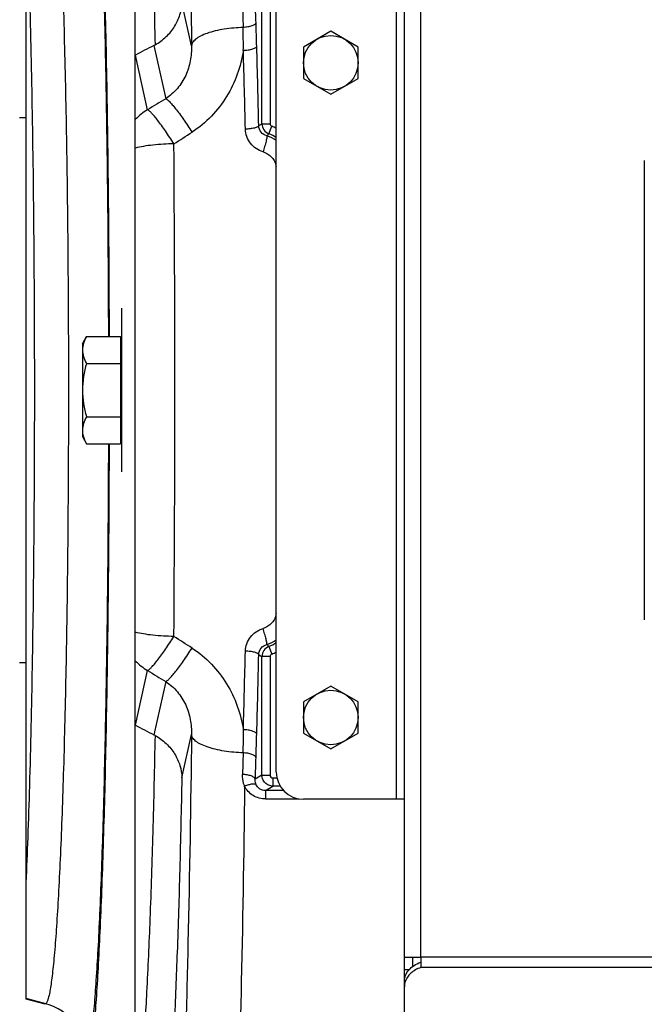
# Model space of a CAD drawing. Extents: x -3089 to 1181, y 8 to 2274.
# Tile 7 of 66: x -1973 to -1859, y 325 to 506. Entities that reach past the tile are written whole.
import ezdxf

# ---------------------------------------------------------------- set-up
doc = ezdxf.new("R2010")
doc.units = 0
doc.header["$LTSCALE"] = 65.395
doc.layers.get('0').update_dxf_attribs({"linetype": 'CONTINUOUS'})
doc.layers.add('3_ALL_AXES', color=7, linetype='CONTINUOUS')

msp = doc.modelspace()

# ---------------------------------------------------------------- linework, layer by layer
at = {"color": 6, "linetype": 'CONTINUOUS'}
for p, q in [((-1951.91, 289.63), (-1951.91, 585.63)), ((-1971.91, 325.98), (-1971.91, 549.28)), ((-1951.91, 499.03), (-1951.89, 499.04)), ((-1973.11, 487.63), (-1971.91, 487.63)), ((-1961.61, 446.13), (-1960.85, 447.44)), ((-1961.61, 446.13), (-1961.61, 429.13)), ((-1960.85, 447.44), (-1954.61, 447.44)), ((-1960.85, 442.54), (-1954.61, 442.54)), ((-1960.85, 432.72), (-1954.61, 432.72)), ((-1961.61, 429.13), (-1960.85, 427.81)), ((-1960.85, 427.81), (-1954.61, 427.81)), ((-1971.91, 387.63), (-1973.11, 387.63)), ((-1951.89, 376.22), (-1951.91, 376.22)), ((-1968.46, 325.06), (-1971.91, 325.98))]:
    msp.add_line(p, q, dxfattribs=at)
at = {"color": 3, "linetype": 'CONTINUOUS'}
for p, q in [((-1902.56, 329.25), (-1902.56, 546.01)), ((-1926.06, 367.63), (-1926.06, 507.63)), ((-1902.56, 362.63), (-1921.06, 362.63)), ((-1902.56, 333.72), (-1899.56, 333.72)), ((-1899.56, 333.72), (-1899.56, 331.79)), ((-1902.56, 233.04), (-1902.56, 328.28))]:
    msp.add_line(p, q, dxfattribs=at)
at = {"color": 9, "linetype": 'CONTINUOUS'}
for p, q in [((-1899.56, 333.72), (-1899.56, 541.54)), ((-1904.06, 512.63), (-1904.06, 362.63)), ((-1941.59, 500.77), (-1943.37, 508.68)), ((-1928.68, 486.47), (-1928.68, 508.21)), ((-1927.18, 508.21), (-1927.18, 486.47)), ((-1948.51, 500.8), (-1946.32, 491.05)), ((-1949.65, 489.03), (-1951.89, 499.04)), ((-1928.68, 486.47), (-1927.18, 486.47)), ((-1927.4, 484.61), (-1926.86, 486)), ((-1927.4, 390.65), (-1926.86, 389.26)), ((-1928.68, 367.05), (-1928.68, 388.79)), ((-1927.18, 388.79), (-1928.68, 388.79)), ((-1927.18, 388.79), (-1927.18, 367.05)), ((-1951.89, 376.22), (-1949.65, 386.23)), ((-1946.32, 384.21), (-1948.51, 374.46)), ((-1943.37, 366.58), (-1941.59, 374.49)), ((-1928.68, 367.05), (-1929.9, 366.32)), ((-1928.68, 367.05), (-1927.18, 367.05)), ((-1926.68, 366.55), (-1926.68, 365.06)), ((-1926.68, 366.55), (-1925.94, 366.55)), ((-1928.04, 364.24), (-1926.68, 365.06)), ((-1925.34, 365.06), (-1926.68, 365.06)), ((-1924.73, 364.24), (-1928.04, 364.24)), ((-1928, 362.69), (-1921.84, 362.69)), ((-1667.56, 333.72), (-1899.56, 333.72)), ((-1667.56, 331.79), (-1899.56, 331.79)), ((-1968.33, 325.16), (-1971.91, 326.12)), ((-1968.33, 325.16), (-1968.46, 325.06))]:
    msp.add_line(p, q, dxfattribs=at)
at = {"color": 7, "linetype": 'CONTINUOUS'}
for p, q in [((-1858.56, 479.71), (-1858.56, 395.55)), ((-1901.06, 333.72), (-1901.06, 331.98)), ((-1901.7, 331.39), (-1902.56, 331.39)), ((-1902.56, 328.28), (-1902.56, 329.25))]:
    msp.add_line(p, q, dxfattribs=at)
at = {"color": 2, "linetype": 'CONTINUOUS'}
for p, q in [((-1954.41, 452.63), (-1954.41, 422.63)), ((-1954.61, 447.44), (-1954.61, 427.81))]:
    msp.add_line(p, q, dxfattribs=at)
at = {"color": 9, "linetype": 'CONTINUOUS'}
for centre, radius, start, end in [((-3814.72, 446.11), 1885.87, 1.78783, 1.90936), ((-2051.71, 500.82), 119.62, 359.5388, 1.5743), ((-3740.88, 448.08), 1812.01, 1.66224, 1.79826), ((-3974.1, 441.61), 2045.32, 1.24574, 1.65394), ((-3904.73, 442.1), 1973.49, 1.25919, 1.67699), ((-1944.62, 480.31), 10.06, 119.9616, 136.3661), ((-1926.67, 486.47), 2, 180.2105, 248.6454), ((-1926.68, 486.47), 0.498, 179.9808, 248.9212), ((-1929.56, 479.01), 7.49, 62.0883, 68.8772), ((-1917.72, 474.39), 14.08, 133.4638, 135.6083), ((-1929.54, 478.48), 6.02, 54.6425, 72.9781), ((-1929.58, 479), 6.02, 54.1781, 68.8016), ((-7841.33, 437.63), 5896.68, 359.561342, 0.438658), ((-1929.54, 396.78), 6.02, 287.022, 305.3587), ((-1926.67, 388.79), 2, 111.3546, 179.7895), ((-1918.01, 400.57), 13.66, 224.3587, 226.5693), ((-1929.58, 396.26), 6.02, 291.1987, 305.8232), ((-3926.25, 433.71), 1995.01, 358.32526, 358.73855), ((-3952.02, 433.09), 2023.23, 358.34383, 358.75649), ((-1922.67, 398.56), 11.47, 234.8605, 238.4182), ((-1926.68, 388.79), 0.498, 111.0813, 180.0171), ((-1929.56, 396.25), 7.49, 291.1225, 297.9117), ((-1944.62, 394.95), 10.06, 223.6339, 240.0384), ((-2051.7, 374.44), 119.62, 358.4257, 0.4606), ((-3970.97, 434.13), 2042.2, 358.20941, 358.33009), ((-3807.16, 428.91), 1878.31, 358.0904, 358.21242), ((-1970.93, 315.49), 10.01, 0.0567, 74.9314)]:
    msp.add_arc(centre, radius, start, end, dxfattribs=at)
at = {"color": 6, "linetype": 'CONTINUOUS'}
for centre, start, end in [((-1952.41, 508.33), 297.4309, 299.1086), ((-1952.41, 366.93), 60.8914, 62.5691)]:
    msp.add_arc(centre, 8.48, start, end, dxfattribs=at)
at = {"color": 3, "linetype": 'CONTINUOUS'}
msp.add_arc((-1921.06, 367.63), 5, 180, 270, dxfattribs=at)
at = {"color": 9, "linetype": 'CONTINUOUS'}
for points, knots in [([(-1945.7, 616.24), (-1945.43, 613.61), (-1944.93, 607.61), (-1944.29, 597.57), (-1943.69, 585.47), (-1943.14, 571.48), (-1942.65, 555.78), (-1942.06, 532.02), (-1941.75, 513.51), (-1941.59, 500.77)], [0, 0, 0, 0, 0.06863, 0.1561, 0.26132, 0.382959, 0.519469, 0.669111, 1, 1, 1, 1]), ([(-1956.78, 447.45), (-1956.8, 454.78), (-1956.88, 469.11), (-1957.11, 486.71), (-1957.36, 500.09), (-1957.57, 509.39), (-1957.81, 518.09), (-1958.08, 526.12), (-1958.37, 533.4), (-1958.68, 539.88), (-1959.02, 545.51), (-1959.32, 549.64), (-1959.57, 552.48), (-1959.75, 554.25), (-1959.94, 555.78), (-1960.13, 557.07), (-1960.31, 558.1), (-1960.5, 558.88), (-1960.66, 559.38), (-1960.81, 559.64), (-1960.88, 559.73), (-1960.92, 559.76)], [0, 0, 0, 0, 0.19561, 0.381761, 0.469327, 0.552232, 0.629785, 0.701338, 0.766296, 0.82412, 0.874332, 0.916523, 0.934501, 0.950353, 0.96405, 0.97557, 0.984898, 0.992036, 0.997017, 0.998737, 1, 1, 1, 1]), ([(-1950.51, 558.71), (-1950.23, 555.14), (-1949.75, 547.08), (-1949.17, 533.76), (-1948.66, 518.07), (-1948.4, 506.85), (-1948.29, 500.92)], [0, 0, 0, 0, 0.185844, 0.418382, 0.691987, 1, 1, 1, 1]), ([(-1968.33, 550.1), (-1968.29, 550.08), (-1968.21, 549.99), (-1968.06, 549.73), (-1967.88, 549.23), (-1967.68, 548.44), (-1967.49, 547.39), (-1967.29, 546.09), (-1967.1, 544.54), (-1966.91, 542.73), (-1966.64, 539.84), (-1966.33, 535.64), (-1965.98, 529.93), (-1965.66, 523.35), (-1965.36, 515.97), (-1965.09, 507.86), (-1964.85, 499.1), (-1964.65, 489.76), (-1964.41, 476.41), (-1964.22, 458.98), (-1964.14, 437.63), (-1964.22, 416.28), (-1964.41, 398.85), (-1964.65, 385.5), (-1964.85, 376.16), (-1965.09, 367.4), (-1965.36, 359.29), (-1965.66, 351.91), (-1965.98, 345.33), (-1966.33, 339.61), (-1966.64, 335.41), (-1966.91, 332.53), (-1967.1, 330.72), (-1967.29, 329.17), (-1967.49, 327.87), (-1967.68, 326.82), (-1967.88, 326.03), (-1968.06, 325.53), (-1968.21, 325.27), (-1968.29, 325.18), (-1968.33, 325.16)], [0, 0, 0, 0, 0.000637, 0.001501, 0.00401, 0.007616, 0.01234, 0.018183, 0.025137, 0.033186, 0.042317, 0.063745, 0.089223, 0.118525, 0.151377, 0.18748, 0.226496, 0.268065, 0.311797, 0.404111, 0.5, 0.595889, 0.688203, 0.731935, 0.773504, 0.81252, 0.848623, 0.881475, 0.910777, 0.936255, 0.957683, 0.966814, 0.974863, 0.981817, 0.98766, 0.992384, 0.99599, 0.998499, 0.999363, 1, 1, 1, 1]), ([(-1971.91, 347.36), (-1971.78, 350.12), (-1971.54, 356.03), (-1971.12, 369.2), (-1970.71, 387.82), (-1970.42, 412.01), (-1970.32, 437.63), (-1970.42, 463.25), (-1970.71, 487.44), (-1971.12, 506.06), (-1971.54, 519.23), (-1971.78, 525.14), (-1971.91, 527.9)], [0, 0, 0, 0, 0.04591, 0.098201, 0.218919, 0.355403, 0.5, 0.644598, 0.781081, 0.901799, 0.95409, 1, 1, 1, 1]), ([(-1932.24, 508.06), (-1932.23, 507.73), (-1932.19, 506.41), (-1932.16, 505.09), (-1932.13, 504.11)], [0, 0, 0, 0, 0.249259, 1, 1, 1, 1]), ([(-1932.13, 504.11), (-1932.7, 504.09), (-1933.86, 504.02), (-1935.58, 503.82), (-1937.21, 503.5), (-1938.68, 503.08), (-1939.89, 502.58), (-1940.7, 502.09), (-1941.15, 501.67), (-1941.45, 501.29), (-1941.57, 500.97), (-1941.59, 500.77)], [0, 0, 0, 0, 0.164094, 0.330779, 0.491839, 0.63872, 0.764315, 0.864782, 0.905757, 0.941284, 1, 1, 1, 1]), ([(-1929.77, 504.94), (-1929.8, 504.83), (-1929.96, 504.66), (-1930.23, 504.5), (-1930.66, 504.32), (-1931.3, 504.18), (-1931.85, 504.12), (-1932.13, 504.11)], [0, 0, 0, 0, 0.138874, 0.242302, 0.368885, 0.674119, 1, 1, 1, 1]), ([(-1941.59, 500.77), (-1941.57, 499.84), (-1941.71, 497.97), (-1942.56, 495.27), (-1944.08, 492.84), (-1945.52, 491.57), (-1946.32, 491.05)], [0, 0, 0, 0, 0.246906, 0.495848, 0.74693, 1, 1, 1, 1]), ([(-1929.64, 500.64), (-1929.67, 500.53), (-1929.84, 500.37), (-1930.12, 500.22), (-1930.57, 500.05), (-1931.24, 499.92), (-1931.8, 499.87), (-1932.09, 499.86)], [0, 0, 0, 0, 0.133851, 0.236973, 0.364432, 0.672941, 1, 1, 1, 1]), ([(-1932.09, 499.86), (-1932.32, 498.39), (-1933.07, 495.47), (-1935.03, 491.36), (-1937.82, 487.71), (-1940.2, 485.74), (-1941.5, 484.91)], [0, 0, 0, 0, 0.245839, 0.494576, 0.746105, 1, 1, 1, 1]), ([(-1946.32, 491.05), (-1946.22, 491.01), (-1945.98, 490.84), (-1945.58, 490.46), (-1945.08, 489.91), (-1944.48, 489.17), (-1943.79, 488.27), (-1942.77, 486.85), (-1942.01, 485.7), (-1941.5, 484.91)], [0, 0, 0, 0, 0.043426, 0.111915, 0.207525, 0.329331, 0.474959, 0.639364, 1, 1, 1, 1]), ([(-1944.82, 482.77), (-1945.33, 483.57), (-1946.09, 484.71), (-1947.09, 486.14), (-1947.76, 487.04), (-1948.36, 487.79), (-1948.87, 488.37), (-1949.24, 488.74), (-1949.49, 488.94), (-1949.6, 489), (-1949.65, 489.03)], [0, 0, 0, 0, 0.357338, 0.517093, 0.659343, 0.780938, 0.879281, 0.952496, 0.979421, 1, 1, 1, 1]), ([(-1929.27, 486.08), (-1929.29, 486.04), (-1929.36, 485.95), (-1929.52, 485.85), (-1929.76, 485.75), (-1930.21, 485.62), (-1930.87, 485.52), (-1931.43, 485.48), (-1931.72, 485.47)], [0, 0, 0, 0, 0.049404, 0.12201, 0.222896, 0.350532, 0.66451, 1, 1, 1, 1]), ([(-1929.27, 486.08), (-1929.22, 486.11), (-1929.03, 486.24), (-1928.83, 486.37), (-1928.68, 486.47)], [0, 0, 0, 0, 0.253782, 1, 1, 1, 1]), ([(-1927.78, 484.24), (-1928.18, 484.35), (-1928.93, 484.83), (-1929.25, 485.67), (-1929.27, 486.08)], [0, 0, 0, 0, 0.507427, 1, 1, 1, 1]), ([(-1928.48, 481.31), (-1928.93, 481.45), (-1929.8, 481.86), (-1930.84, 482.84), (-1931.53, 484.08), (-1931.71, 485.01), (-1931.72, 485.47)], [0, 0, 0, 0, 0.252948, 0.503881, 0.752692, 1, 1, 1, 1]), ([(-1927.78, 484.24), (-1927.77, 484.23), (-1927.77, 484.19), (-1927.76, 484.1), (-1927.79, 483.91), (-1927.84, 483.61), (-1927.93, 483.22), (-1928.05, 482.76), (-1928.23, 482.11), (-1928.37, 481.63), (-1928.48, 481.31)], [0, 0, 0, 0, 0.012298, 0.032169, 0.097694, 0.200013, 0.335689, 0.495938, 0.668343, 1, 1, 1, 1]), ([(-1944.82, 482.77), (-1946.11, 482.76), (-1947.98, 482.66), (-1950.34, 482.34), (-1951.41, 482.13), (-1951.91, 482.01)], [0, 0, 0, 0, 0.541142, 0.785379, 1, 1, 1, 1]), ([(-1928.48, 481.31), (-1928.17, 481.22), (-1927.57, 480.95), (-1926.83, 480.32), (-1926.3, 479.51), (-1926.11, 478.9), (-1926.06, 478.59)], [0, 0, 0, 0, 0.252768, 0.503566, 0.752409, 1, 1, 1, 1]), ([(-1960.92, 315.5), (-1960.88, 315.53), (-1960.81, 315.62), (-1960.66, 315.88), (-1960.5, 316.38), (-1960.31, 317.16), (-1960.13, 318.19), (-1959.94, 319.48), (-1959.75, 321.01), (-1959.57, 322.78), (-1959.32, 325.62), (-1959.02, 329.75), (-1958.68, 335.38), (-1958.37, 341.86), (-1958.08, 349.14), (-1957.81, 357.17), (-1957.57, 365.87), (-1957.36, 375.17), (-1957.11, 388.55), (-1956.88, 406.15), (-1956.8, 420.48), (-1956.78, 427.81)], [0, 0, 0, 0, 0.001263, 0.002983, 0.007964, 0.015102, 0.02443, 0.03595, 0.049647, 0.065499, 0.083477, 0.125668, 0.17588, 0.233704, 0.298662, 0.370215, 0.447768, 0.530673, 0.618239, 0.804389, 1, 1, 1, 1]), ([(-1926.06, 396.67), (-1926.11, 396.36), (-1926.3, 395.75), (-1926.83, 394.94), (-1927.57, 394.31), (-1928.17, 394.04), (-1928.48, 393.95)], [0, 0, 0, 0, 0.247585, 0.496428, 0.747227, 1, 1, 1, 1]), ([(-1931.72, 389.79), (-1931.71, 390.25), (-1931.53, 391.18), (-1930.84, 392.42), (-1929.8, 393.4), (-1928.93, 393.81), (-1928.48, 393.95)], [0, 0, 0, 0, 0.247313, 0.496123, 0.747055, 1, 1, 1, 1]), ([(-1927.78, 391.02), (-1927.77, 391.03), (-1927.77, 391.07), (-1927.76, 391.16), (-1927.79, 391.35), (-1927.84, 391.65), (-1927.93, 392.04), (-1928.05, 392.5), (-1928.23, 393.15), (-1928.37, 393.63), (-1928.48, 393.95)], [0, 0, 0, 0, 0.012298, 0.032169, 0.097694, 0.200012, 0.335689, 0.495937, 0.668343, 1, 1, 1, 1]), ([(-1944.82, 392.49), (-1946.11, 392.5), (-1947.98, 392.6), (-1950.34, 392.91), (-1951.41, 393.13), (-1951.91, 393.25)], [0, 0, 0, 0, 0.541136, 0.785374, 1, 1, 1, 1]), ([(-1949.65, 386.23), (-1949.6, 386.26), (-1949.49, 386.32), (-1949.24, 386.52), (-1948.87, 386.89), (-1948.36, 387.47), (-1947.76, 388.22), (-1947.09, 389.12), (-1946.09, 390.55), (-1945.33, 391.69), (-1944.82, 392.49)], [0, 0, 0, 0, 0.020579, 0.047503, 0.120715, 0.219055, 0.340647, 0.482896, 0.642655, 1, 1, 1, 1]), ([(-1946.32, 384.21), (-1946.22, 384.25), (-1945.98, 384.42), (-1945.58, 384.79), (-1945.08, 385.35), (-1944.48, 386.09), (-1943.79, 386.99), (-1942.77, 388.41), (-1942.01, 389.56), (-1941.5, 390.35)], [0, 0, 0, 0, 0.043426, 0.111915, 0.207525, 0.329331, 0.474959, 0.639364, 1, 1, 1, 1]), ([(-1941.5, 390.35), (-1940.2, 389.52), (-1937.82, 387.55), (-1935.03, 383.9), (-1933.07, 379.79), (-1932.32, 376.87), (-1932.09, 375.4)], [0, 0, 0, 0, 0.253897, 0.505422, 0.754157, 1, 1, 1, 1]), ([(-1929.27, 389.18), (-1929.25, 389.59), (-1928.93, 390.43), (-1928.18, 390.91), (-1927.78, 391.02)], [0, 0, 0, 0, 0.492579, 1, 1, 1, 1]), ([(-1929.27, 389.18), (-1929.28, 389.22), (-1929.35, 389.3), (-1929.51, 389.4), (-1929.74, 389.5), (-1930.18, 389.63), (-1930.85, 389.74), (-1931.42, 389.78), (-1931.72, 389.79)], [0, 0, 0, 0, 0.047187, 0.116508, 0.213675, 0.338415, 0.653382, 1, 1, 1, 1]), ([(-1946.32, 384.21), (-1945.52, 383.69), (-1944.08, 382.42), (-1942.56, 379.99), (-1941.71, 377.29), (-1941.57, 375.42), (-1941.59, 374.49)], [0, 0, 0, 0, 0.25307, 0.504152, 0.753094, 1, 1, 1, 1]), ([(-1929.64, 374.62), (-1929.67, 374.73), (-1929.84, 374.89), (-1930.12, 375.04), (-1930.57, 375.21), (-1931.24, 375.34), (-1931.8, 375.39), (-1932.09, 375.4)], [0, 0, 0, 0, 0.133851, 0.236971, 0.364428, 0.672935, 1, 1, 1, 1]), ([(-1948.29, 374.34), (-1948.4, 368.4), (-1948.66, 357.19), (-1949.17, 341.5), (-1949.75, 328.17), (-1950.23, 320.12), (-1950.51, 316.55)], [0, 0, 0, 0, 0.30801, 0.581616, 0.814154, 1, 1, 1, 1]), ([(-1941.59, 374.49), (-1941.75, 361.75), (-1942.06, 343.24), (-1942.65, 319.48), (-1943.14, 303.78), (-1943.69, 289.79), (-1944.29, 277.69), (-1944.93, 267.65), (-1945.43, 261.65), (-1945.7, 259.02)], [0, 0, 0, 0, 0.330887, 0.480528, 0.617038, 0.738676, 0.843897, 0.931369, 1, 1, 1, 1]), ([(-1932.13, 371.15), (-1932.7, 371.17), (-1933.86, 371.24), (-1935.58, 371.44), (-1937.21, 371.76), (-1938.68, 372.18), (-1939.89, 372.68), (-1940.7, 373.17), (-1941.15, 373.59), (-1941.45, 373.97), (-1941.57, 374.29), (-1941.59, 374.49)], [0, 0, 0, 0, 0.16408, 0.330753, 0.491803, 0.638682, 0.764282, 0.86476, 0.905743, 0.941276, 1, 1, 1, 1]), ([(-1932.13, 371.15), (-1932.14, 370.82), (-1932.17, 369.51), (-1932.21, 368.19), (-1932.24, 367.2)], [0, 0, 0, 0, 0.250734, 1, 1, 1, 1]), ([(-1929.77, 370.32), (-1929.8, 370.44), (-1929.96, 370.6), (-1930.23, 370.76), (-1930.67, 370.94), (-1931.31, 371.08), (-1931.85, 371.14), (-1932.13, 371.15)], [0, 0, 0, 0, 0.139743, 0.243691, 0.37066, 0.675703, 1, 1, 1, 1]), ([(-1943.37, 366.58), (-1943.48, 360.96), (-1943.72, 350.3), (-1944.18, 335.3), (-1944.71, 322.33), (-1945.14, 314.41), (-1945.37, 310.84)], [0, 0, 0, 0, 0.302416, 0.573359, 0.807435, 1, 1, 1, 1]), ([(-1931.85, 365), (-1931.92, 365.18), (-1932.17, 365.88), (-1932.26, 366.64), (-1932.24, 367.2)], [0, 0, 0, 0, 0.2515, 1, 1, 1, 1]), ([(-1929.9, 366.32), (-1929.93, 366.44), (-1930.08, 366.62), (-1930.36, 366.79), (-1930.78, 366.97), (-1931.42, 367.13), (-1931.96, 367.19), (-1932.24, 367.2)], [0, 0, 0, 0, 0.143061, 0.247206, 0.373673, 0.67688, 1, 1, 1, 1]), ([(-1926.68, 365.06), (-1926.94, 365.06), (-1927.47, 365.16), (-1928.13, 365.61), (-1928.57, 366.27), (-1928.68, 366.79), (-1928.68, 367.05)], [0, 0, 0, 0, 0.249756, 0.499778, 0.74993, 1, 1, 1, 1]), ([(-1927.18, 367.05), (-1927.18, 366.92), (-1927.08, 366.66), (-1926.81, 366.55), (-1926.68, 366.55)], [0, 0, 0, 0, 0.499945, 1, 1, 1, 1]), ([(-1931.85, 365), (-1932.02, 352.26), (-1932.33, 333.76), (-1932.92, 310.03), (-1933.4, 294.36), (-1933.94, 280.4), (-1934.52, 268.31), (-1935.14, 258.23), (-1935.62, 252.2), (-1935.88, 249.54)], [0, 0, 0, 0, 0.330936, 0.480261, 0.616419, 0.737801, 0.842978, 0.930715, 1, 1, 1, 1]), ([(-1929.72, 365.3), (-1929.8, 365.37), (-1929.98, 365.43), (-1930.24, 365.44), (-1930.63, 365.41), (-1931.18, 365.27), (-1931.62, 365.1), (-1931.85, 365)], [0, 0, 0, 0, 0.138645, 0.239099, 0.361631, 0.662191, 1, 1, 1, 1]), ([(-1928, 362.69), (-1928.4, 362.69), (-1929.2, 362.79), (-1930.31, 363.27), (-1931.22, 364.02), (-1931.67, 364.66), (-1931.85, 365)], [0, 0, 0, 0, 0.255134, 0.50784, 0.7562, 1, 1, 1, 1]), ([(-1929.72, 365.3), (-1929.76, 365.38), (-1929.88, 365.71), (-1929.92, 366.06), (-1929.9, 366.32)], [0, 0, 0, 0, 0.252185, 1, 1, 1, 1]), ([(-1928.04, 364.24), (-1928.23, 364.24), (-1928.61, 364.29), (-1929.11, 364.53), (-1929.48, 364.88), (-1929.66, 365.16), (-1929.72, 365.3)], [0, 0, 0, 0, 0.272087, 0.534522, 0.776325, 1, 1, 1, 1]), ([(-1928.04, 364.24), (-1928.04, 364.23), (-1928.04, 364.18), (-1928.03, 364.1), (-1928.02, 363.96), (-1928.02, 363.78), (-1928.01, 363.55), (-1928, 363.18), (-1928, 362.89), (-1928, 362.69)], [0, 0, 0, 0, 0.025989, 0.082422, 0.170854, 0.290222, 0.438175, 0.6098, 1, 1, 1, 1])]:
    msp.add_open_spline(points, degree=3, knots=knots, dxfattribs=at)
at = {"color": 6, "linetype": 'CONTINUOUS'}
for points, knots in [([(-1961.06, 562.62), (-1960.98, 562.62), (-1960.85, 562.5), (-1960.74, 562.31), (-1960.64, 562.07), (-1960.54, 561.76), (-1960.4, 561.22), (-1960.22, 560.38), (-1960.03, 559.17), (-1959.75, 557.03), (-1959.42, 553.71), (-1959.06, 548.97), (-1958.71, 543.27), (-1958.38, 536.65), (-1958.08, 529.17), (-1957.79, 520.89), (-1957.54, 511.89), (-1957.31, 502.25), (-1957.05, 488.34), (-1956.82, 470.01), (-1956.73, 455.09), (-1956.71, 447.45)], [0, 0, 0, 0, 0.002109, 0.003813, 0.006043, 0.00882, 0.012156, 0.020524, 0.031163, 0.044064, 0.076568, 0.11779, 0.167388, 0.22494, 0.289952, 0.361863, 0.440051, 0.523839, 0.6125, 0.80133, 1, 1, 1, 1]), ([(-1948.29, 500.92), (-1947.54, 501.33), (-1946.18, 502.32), (-1944.62, 504.23), (-1943.63, 506.38), (-1943.38, 507.92), (-1943.37, 508.68)], [0, 0, 0, 0, 0.266421, 0.519977, 0.763059, 1, 1, 1, 1]), ([(-1960.85, 447.44), (-1961.07, 447.06), (-1961.45, 446.28), (-1961.61, 445.41), (-1961.61, 444.99)], [0, 0, 0, 0, 0.514934, 1, 1, 1, 1]), ([(-1961.61, 444.99), (-1961.61, 444.57), (-1961.45, 443.71), (-1961.07, 442.92), (-1960.85, 442.54)], [0, 0, 0, 0, 0.485066, 1, 1, 1, 1]), ([(-1960.85, 442.54), (-1961.08, 441.74), (-1961.46, 440.12), (-1961.61, 438.46), (-1961.61, 437.63)], [0, 0, 0, 0, 0.500107, 1, 1, 1, 1]), ([(-1961.61, 437.63), (-1961.61, 436.8), (-1961.46, 435.14), (-1961.08, 433.52), (-1960.85, 432.72)], [0, 0, 0, 0, 0.499893, 1, 1, 1, 1]), ([(-1960.85, 432.72), (-1961.07, 432.34), (-1961.45, 431.55), (-1961.61, 430.69), (-1961.61, 430.27)], [0, 0, 0, 0, 0.514934, 1, 1, 1, 1]), ([(-1961.61, 430.27), (-1961.61, 430.17), (-1961.59, 429.76), (-1961.5, 429.35), (-1961.41, 429.05)], [0, 0, 0, 0, 0.247416, 1, 1, 1, 1]), ([(-1961.41, 429.05), (-1961.38, 428.95), (-1961.22, 428.52), (-1961.02, 428.11), (-1960.85, 427.81)], [0, 0, 0, 0, 0.243705, 1, 1, 1, 1]), ([(-1956.71, 427.81), (-1956.73, 420.17), (-1956.82, 405.25), (-1957.05, 386.92), (-1957.31, 373.01), (-1957.54, 363.37), (-1957.79, 354.37), (-1958.08, 346.09), (-1958.38, 338.61), (-1958.71, 331.99), (-1959.06, 326.29), (-1959.42, 321.55), (-1959.75, 318.23), (-1960.03, 316.09), (-1960.22, 314.88), (-1960.4, 314.04), (-1960.54, 313.5), (-1960.64, 313.19), (-1960.74, 312.95), (-1960.85, 312.75), (-1960.98, 312.64), (-1961.06, 312.64)], [0, 0, 0, 0, 0.19867, 0.3875, 0.476161, 0.559949, 0.638137, 0.710048, 0.77506, 0.832612, 0.88221, 0.923432, 0.955936, 0.968837, 0.979476, 0.987844, 0.99118, 0.993957, 0.996187, 0.997891, 1, 1, 1, 1]), ([(-1948.29, 374.34), (-1947.54, 373.93), (-1946.18, 372.94), (-1944.62, 371.03), (-1943.63, 368.88), (-1943.38, 367.34), (-1943.37, 366.58)], [0, 0, 0, 0, 0.266421, 0.519977, 0.76306, 1, 1, 1, 1])]:
    msp.add_open_spline(points, degree=3, knots=knots, dxfattribs=at)
for points in [[(-1948.51, 500.8), (-1949.64, 500.21), (-1950.76, 499.63), (-1951.89, 499.04)], [(-1951.89, 376.22), (-1950.76, 375.63), (-1949.64, 375.05), (-1948.51, 374.46)]]:
    msp.add_open_spline(points, degree=3, dxfattribs=at)
at = {"color": 9, "linetype": 'CONTINUOUS'}
for points in [[(-1946.32, 491.05), (-1947.43, 490.38), (-1948.54, 489.7), (-1949.65, 489.03)], [(-1944.82, 482.77), (-1943.71, 483.48), (-1942.61, 484.2), (-1941.5, 484.91)], [(-1941.5, 390.35), (-1942.61, 391.06), (-1943.71, 391.77), (-1944.82, 392.49)], [(-1949.65, 386.23), (-1948.54, 385.56), (-1947.43, 384.88), (-1946.32, 384.21)]]:
    msp.add_open_spline(points, degree=3, dxfattribs=at)
at = {"color": 7, "linetype": 'CONTINUOUS'}
msp.add_open_spline([(-1902.56, 329.25), (-1902.56, 329.62), (-1902.41, 330.39), (-1901.77, 331.41), (-1900.79, 332.24), (-1899.99, 332.61), (-1899.56, 332.76)], degree=3, knots=[0, 0, 0, 0, 0.22687, 0.465743, 0.723454, 1, 1, 1, 1], dxfattribs=at)
at = {"color": 3, "linetype": 'CONTINUOUS'}
for points, knots in [([(-1899.56, 331.79), (-1899.9, 331.68), (-1900.55, 331.39), (-1901.39, 330.79), (-1902.04, 330.06), (-1902.32, 329.49), (-1902.41, 329.2)], [0, 0, 0, 0, 0.271463, 0.5289, 0.771086, 1, 1, 1, 1]), ([(-1902.41, 329.2), (-1902.44, 329.12), (-1902.52, 328.83), (-1902.56, 328.51), (-1902.56, 328.28)], [0, 0, 0, 0, 0.252542, 1, 1, 1, 1])]:
    msp.add_open_spline(points, degree=3, knots=knots, dxfattribs=at)
at = {"layer": '3_ALL_AXES', "color": 7, "linetype": 'CONTINUOUS'}
for p, q in [((-1916.06, 503.4), (-1921.06, 500.52)), ((-1911.06, 500.52), (-1916.06, 503.4)), ((-1921.06, 500.52), (-1921.06, 494.74)), ((-1911.06, 494.74), (-1911.06, 500.52)), ((-1921.06, 494.74), (-1916.06, 491.86)), ((-1916.06, 491.86), (-1911.06, 494.74)), ((-1916.06, 383.4), (-1921.06, 380.52)), ((-1911.06, 380.52), (-1916.06, 383.4)), ((-1921.06, 380.52), (-1921.06, 374.74)), ((-1911.06, 374.74), (-1911.06, 380.52)), ((-1921.06, 374.74), (-1916.06, 371.86)), ((-1916.06, 371.86), (-1911.06, 374.74))]:
    msp.add_line(p, q, dxfattribs=at)
for centre in [(-1916.06, 497.63), (-1916.06, 377.63)]:
    msp.add_circle(centre, 5, dxfattribs=at)

doc.saveas('drawing.dxf')
